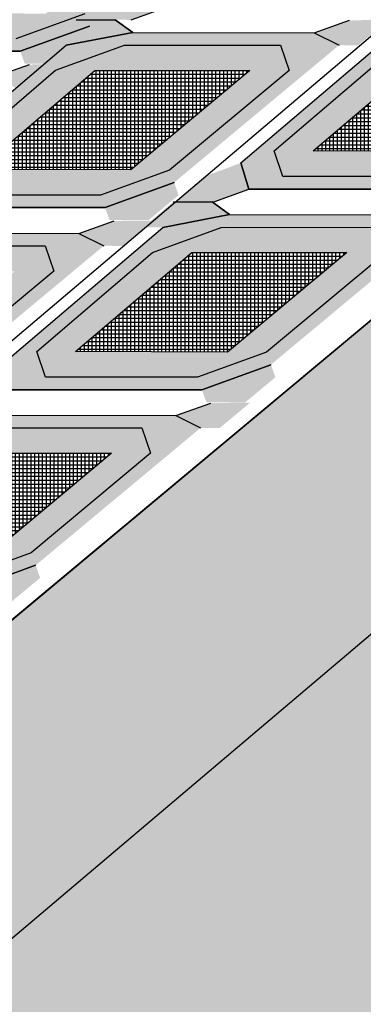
# Model space of a CAD drawing. Header units: centimetres. Extents: x -10 to 101, y -21 to 38.
# Tile 8 of 19: x 26.22 to 28.42, y 6.19 to 12.48. Entities that reach past the tile are written whole.
import ezdxf

# ---------------------------------------------------------------- set-up
doc = ezdxf.new("R2010")
doc.units = ezdxf.units.CM

msp = doc.modelspace()

# ---------------------------------------------------------------- hatches: boundary and pattern name
h = msp.add_hatch()
h.set_pattern_fill('HEX', color=256, scale=0.063)
h.paths.add_polyline_path([(20, 3.5), (22.5, 3.5), (42, 20), (44, 20), (44, 21), (41, 21)])
h = msp.add_hatch()
h.set_pattern_fill('AR-SAND', color=256, scale=0.0068)
h.paths.add_polyline_path([(22.5, 3.5), (42, 20), (48, 20), (62, 2.5), (61, 0), (42, 0), (41, 2.5), (37, 2.5), (35, 3.5)])
at = {"true_color": 0x636466}
h = msp.add_hatch(color=251, dxfattribs=at)
h.dxf.hatch_style = 1
h.paths.add_polyline_path([(25.2254, 12.3593), (25.1702, 12.5248), (25.91, 13.1576), (26.3509, 13.3178), (27.3492, 13.3188), (27.4048, 13.156), (26.6398, 12.5197), (26.1979, 12.3597)], flags=16)
h.paths.add_polyline_path([(25.0072, 12.2795), (24.9557, 12.4466), (25.9773, 13.3176), (26.404, 13.3998), (27.5661, 13.3978), (27.7251, 13.3188), (26.6688, 12.4398), (26.2268, 12.2797)])
h = msp.add_hatch(color=256)
h.dxf.hatch_style = 1
h.set_gradient(color1=(0, 0, 255), color2=(255, 255, 0), name='SPHERICAL')
h.paths.add_polyline_path([(25.4187, 12.5239), (26.1624, 13.1573), (27.154, 13.1562), (26.391, 12.5205)], flags=16)
h.paths.add_polyline_path([(27.4048, 13.156), (26.6398, 12.5197), (26.1979, 12.3597), (25.2254, 12.3593), (25.1702, 12.5248), (25.91, 13.1576), (26.3509, 13.3178), (27.3492, 13.3188)])
at = {"true_color": 0x000000}
h = msp.add_hatch(color=18, dxfattribs=at)
h.dxf.hatch_style = 1
h.paths.add_polyline_path([(27.1103, 12.7295), (26.8811, 12.6446), (26.6907, 12.4827), (26.9368, 12.4802), (27.1618, 12.5624)])
h = msp.add_hatch(color=18, dxfattribs=at)
h.dxf.hatch_style = 1
h.paths.add_polyline_path([(26.3948, 12.3176), (26.5845, 12.4802), (26.8345, 12.4802), (26.9465, 12.3998), (26.5198, 12.3176)])
edge = h.paths.add_edge_path()
edge.add_line((28.1085, 12.3978), (28.3336, 12.4776))
at = {"true_color": 0x636466}
h = msp.add_hatch(color=251, dxfattribs=at)
h.dxf.hatch_style = 1
h.paths.add_polyline_path([(27.9078, 11.4777), (27.8526, 11.6432), (28.5925, 12.276), (29.0333, 12.4362), (30.0316, 12.4372), (30.0872, 12.2744), (29.3223, 11.6381), (28.8804, 11.4782)], flags=16)
h.paths.add_polyline_path([(27.6896, 11.3979), (27.6381, 11.5651), (28.6597, 12.436), (29.0865, 12.5182), (30.2485, 12.5162), (30.4075, 12.4373), (29.3512, 11.5582), (28.9092, 11.3982)])
at = {"true_color": 0x000000}
h = msp.add_hatch(color=18, dxfattribs=at)
h.dxf.hatch_style = 1
h.paths.add_polyline_path([(28.1085, 12.3978), (28.3336, 12.4776), (28.5845, 12.4802), (28.3894, 12.3176), (28.2675, 12.3188)])
h = msp.add_hatch(color=18, dxfattribs=at)
h.dxf.hatch_style = 1
h.paths.add_polyline_path([(26.6688, 12.4398), (26.2268, 12.2797), (26.2557, 12.1998), (26.5057, 12.1998), (26.6977, 12.3598)])
h = msp.add_hatch(color=256)
h.dxf.hatch_style = 1
h.set_gradient(color1=(0, 0, 255), color2=(255, 255, 0), name='SPHERICAL')
h.paths.add_polyline_path([(28.1012, 11.6424), (28.8449, 12.2757), (29.8365, 12.2746), (29.0734, 11.639)], flags=16)
h.paths.add_polyline_path([(30.0872, 12.2744), (29.3223, 11.6381), (28.8804, 11.4782), (27.9078, 11.4777), (27.8526, 11.6432), (28.5925, 12.276), (29.0333, 12.4362), (30.0316, 12.4372)])
at = {"true_color": 0x636466}
h = msp.add_hatch(color=251, dxfattribs=at)
h.dxf.hatch_style = 1
h.paths.add_polyline_path([(25.7678, 11.3593), (25.7127, 11.5248), (26.4525, 12.1576), (26.8933, 12.3178), (27.8917, 12.3188), (27.9472, 12.156), (27.1823, 11.5197), (26.7404, 11.3597)], flags=16)
h.paths.add_polyline_path([(25.5496, 11.2795), (25.4981, 11.4466), (26.5198, 12.3176), (26.9465, 12.3998), (28.1085, 12.3978), (28.2675, 12.3188), (27.2112, 11.4398), (26.7693, 11.2797)])
h = msp.add_hatch(color=256)
h.dxf.hatch_style = 1
h.set_gradient(color1=(0, 0, 255), color2=(255, 255, 0), name='SPHERICAL')
h.paths.add_polyline_path([(25.9612, 11.5239), (26.7049, 12.1573), (27.6965, 12.1562), (26.9334, 11.5205)], flags=16)
h.paths.add_polyline_path([(27.9472, 12.156), (27.1823, 11.5197), (26.7404, 11.3597), (25.7678, 11.3593), (25.7127, 11.5248), (26.4525, 12.1576), (26.8933, 12.3178), (27.8917, 12.3188)])
h = msp.add_hatch()
h.set_pattern_fill('NET', color=256, scale=0.0078)
h.set_pattern_definition([(0, (9.1881, 7.818218), (0, 0.024765), []), (90, (9.1881, 7.818218), (-0.024765, 2e-18), [])])
h.paths.add_polyline_path([(28.1012, 11.6424), (28.8449, 12.2757), (29.8365, 12.2746), (29.0734, 11.639)])
at = {"true_color": 0x000000}
h = msp.add_hatch(color=18, dxfattribs=at)
h.dxf.hatch_style = 1
h.paths.add_polyline_path([(24.3463, 12.0347), (24.5361, 12.1973), (24.7861, 12.1973), (24.898, 12.1169), (24.4713, 12.0347)])
edge = h.paths.add_edge_path()
edge.add_line((26.0601, 12.1149), (26.2852, 12.1947))
h = msp.add_hatch()
h.set_pattern_fill('NET', color=256, scale=0.0078)
h.set_pattern_definition([(0, (7.048103, 7.699786), (0, 0.024765), []), (90, (7.048103, 7.699786), (-0.024765, 2e-18), [])])
h.paths.add_polyline_path([(25.9612, 11.5239), (26.7049, 12.1573), (27.6965, 12.1562), (26.9334, 11.5205)])
h = msp.add_hatch(color=18, dxfattribs=at)
h.dxf.hatch_style = 1
h.paths.add_polyline_path([(26.0601, 12.1149), (26.2852, 12.1947), (26.5361, 12.1973), (26.341, 12.0347), (26.219, 12.036)])
h = msp.add_hatch(color=18, dxfattribs=at)
h.dxf.hatch_style = 1
h.paths.add_polyline_path([(27.6381, 11.5651), (27.409, 11.4801), (27.2185, 11.3182), (27.4646, 11.3157), (27.6896, 11.3979)])
h = msp.add_hatch(color=18, dxfattribs=at)
h.dxf.hatch_style = 1
h.paths.add_polyline_path([(27.2112, 11.4398), (26.7693, 11.2797), (26.7981, 11.1998), (27.0481, 11.1998), (27.2402, 11.3598)])
h = msp.add_hatch(color=18, dxfattribs=at)
h.dxf.hatch_style = 1
h.paths.add_polyline_path([(27.0145, 11.1531), (27.2043, 11.3157), (27.4543, 11.3157), (27.5662, 11.2353), (27.1395, 11.1531)])
edge = h.paths.add_edge_path()
edge.add_line((28.7282, 11.2333), (28.9533, 11.3132))
at = {"true_color": 0x636466}
h = msp.add_hatch(color=251, dxfattribs=at)
h.dxf.hatch_style = 1
h.paths.add_polyline_path([(26.3876, 10.1948), (26.3324, 10.3604), (27.0722, 10.9931), (27.5131, 11.1534), (28.5114, 11.1543), (28.5669, 10.9916), (27.802, 10.3552), (27.3601, 10.1953)], flags=16)
h.paths.add_polyline_path([(26.1694, 10.1151), (26.1179, 10.2822), (27.1395, 11.1531), (27.5662, 11.2353), (28.7282, 11.2333), (28.8872, 11.1544), (27.831, 10.2753), (27.389, 10.1153)])
at = {"true_color": 0x000000}
h = msp.add_hatch(color=18, dxfattribs=at)
h.dxf.hatch_style = 1
h.paths.add_polyline_path([(24.8887, 11.0347), (25.0785, 11.1973), (25.3285, 11.1973), (25.4405, 11.1169), (25.0137, 11.0347)])
edge = h.paths.add_edge_path()
edge.add_line((26.6025, 11.1149), (26.8276, 11.1947))
h = msp.add_hatch(color=256)
h.dxf.hatch_style = 1
h.set_gradient(color1=(0, 0, 255), color2=(255, 255, 0), name='SPHERICAL')
h.paths.add_polyline_path([(26.5809, 10.3595), (27.3246, 10.9929), (28.3162, 10.9918), (27.5532, 10.3561)], flags=16)
h.paths.add_polyline_path([(28.5669, 10.9916), (27.802, 10.3552), (27.3601, 10.1953), (26.3876, 10.1948), (26.3324, 10.3604), (27.0722, 10.9931), (27.5131, 11.1534), (28.5114, 11.1543)])
h = msp.add_hatch(color=18, dxfattribs=at)
h.dxf.hatch_style = 1
h.paths.add_polyline_path([(26.6025, 11.1149), (26.8276, 11.1947), (27.0785, 11.1973), (26.8834, 11.0347), (26.7615, 11.036)])
at = {"true_color": 0x636466}
h = msp.add_hatch(color=251, dxfattribs=at)
h.dxf.hatch_style = 1
h.paths.add_polyline_path([(24.2618, 10.0764), (24.2066, 10.2419), (24.9465, 10.8747), (25.3873, 11.0349), (26.3856, 11.0359), (26.4412, 10.8731), (25.6763, 10.2368), (25.2344, 10.0768)], flags=16)
h.paths.add_polyline_path([(24.0436, 9.9966), (23.9921, 10.1638), (25.0137, 11.0347), (25.4405, 11.1169), (26.6025, 11.1149), (26.7615, 11.036), (25.7052, 10.1569), (25.2632, 9.9969)])
h = msp.add_hatch(color=256)
h.dxf.hatch_style = 1
h.set_gradient(color1=(0, 0, 255), color2=(255, 255, 0), name='SPHERICAL')
h.paths.add_polyline_path([(24.4552, 10.2411), (25.1989, 10.8744), (26.1905, 10.8733), (25.4274, 10.2376)], flags=16)
h.paths.add_polyline_path([(26.4412, 10.8731), (25.6763, 10.2368), (25.2344, 10.0768), (24.2618, 10.0764), (24.2066, 10.2419), (24.9465, 10.8747), (25.3873, 11.0349), (26.3856, 11.0359)])
h = msp.add_hatch()
h.set_pattern_fill('NET', color=256, scale=0.0078)
h.set_pattern_definition([(0, (7.667834, 6.53534), (0, 0.024765), []), (90, (7.667834, 6.53534), (-0.024765, 2e-18), [])])
h.paths.add_polyline_path([(26.5809, 10.3595), (27.3246, 10.9929), (28.3162, 10.9918), (27.5532, 10.3561)])
at = {"true_color": 0x000000}
h = msp.add_hatch(color=18, dxfattribs=at)
h.dxf.hatch_style = 1
h.paths.add_polyline_path([(27.831, 10.2753), (27.389, 10.1153), (27.4178, 10.0353), (27.6678, 10.0353), (27.8599, 10.1954)])
h = msp.add_hatch(color=18, dxfattribs=at)
h.dxf.hatch_style = 1
h.paths.add_polyline_path([(25.5085, 9.8702), (25.6983, 10.0328), (25.9483, 10.0328), (26.0602, 9.9525), (25.6335, 9.8702)])
edge = h.paths.add_edge_path()
edge.add_line((27.2222, 9.9505), (27.4473, 10.0303))
h = msp.add_hatch(color=18, dxfattribs=at)
h.dxf.hatch_style = 1
h.paths.add_polyline_path([(27.2222, 9.9505), (27.4473, 10.0303), (27.6983, 10.0328), (27.5031, 9.8702), (27.3812, 9.8715)])
at = {"true_color": 0x636466}
h = msp.add_hatch(color=251, dxfattribs=at)
h.dxf.hatch_style = 1
h.paths.add_polyline_path([(24.8816, 8.912), (24.8264, 9.0775), (25.5662, 9.7103), (26.0071, 9.8705), (27.0054, 9.8715), (27.0609, 9.7087), (26.296, 9.0723), (25.8541, 8.9124)], flags=16)
h.paths.add_polyline_path([(24.6633, 8.8322), (24.6118, 8.9993), (25.6335, 9.8702), (26.0602, 9.9525), (27.2222, 9.9505), (27.3812, 9.8715), (26.3249, 8.9924), (25.883, 8.8324)])
h = msp.add_hatch(color=256)
h.dxf.hatch_style = 1
h.set_gradient(color1=(0, 0, 255), color2=(255, 255, 0), name='SPHERICAL')
h.paths.add_polyline_path([(25.0749, 9.0766), (25.8186, 9.71), (26.8102, 9.7089), (26.0471, 9.0732)], flags=16)
h.paths.add_polyline_path([(27.0609, 9.7087), (26.296, 9.0723), (25.8541, 8.9124), (24.8816, 8.912), (24.8264, 9.0775), (25.5662, 9.7103), (26.0071, 9.8705), (27.0054, 9.8715)])
h = msp.add_hatch()
h.set_pattern_fill('NET', color=256, scale=0.0078)
h.set_pattern_definition([(0, (6.16182, 5.25246), (0, 0.024765), []), (90, (6.16182, 5.25246), (-0.024765, 2e-18), [])])
h.paths.add_polyline_path([(25.0749, 9.0766), (25.8186, 9.71), (26.8102, 9.7089), (26.0471, 9.0732)])
at = {"true_color": 0x000000}
h = msp.add_hatch(color=18, dxfattribs=at)
h.dxf.hatch_style = 1
h.paths.add_polyline_path([(26.3249, 8.9924), (25.883, 8.8324), (25.9118, 8.7525), (26.1618, 8.7525), (26.3539, 8.9125)])

# ---------------------------------------------------------------- linework, layer by layer
for p, q in [((18, 3.5), (41, 23)), ((20, 3.5), (41, 21)), ((41, 21), (20, 3.5)), ((22.5, 3.5), (42, 20)), ((22.5, 3.5), (42, 20)), ((22.5, 3.5), (42, 20)), ((26.9368, 12.4802), (27.1618, 12.5624)), ((26.6398, 12.5197), (26.1979, 12.3597)), ((26.6398, 12.5197), (26.1979, 12.3597)), ((26.5845, 12.4802), (26.8345, 12.4802)), ((26.5845, 12.4802), (26.8345, 12.4802)), ((26.5845, 12.4802), (26.8345, 12.4802)), ((26.8345, 12.4802), (26.9465, 12.3998)), ((26.9465, 12.3998), (26.8345, 12.4802)), ((28.1085, 12.3978), (28.3336, 12.4776)), ((28.1085, 12.3978), (28.3336, 12.4776)), ((26.2268, 12.2797), (26.6688, 12.4398)), ((26.2268, 12.2797), (26.6688, 12.4398)), ((26.6688, 12.4398), (26.2268, 12.2797)), ((26.6688, 12.4398), (26.2268, 12.2797)), ((27.6381, 11.5651), (28.6597, 12.436)), ((27.6381, 11.5651), (28.6597, 12.436)), ((26.9465, 12.3998), (26.5198, 12.3176)), ((26.5198, 12.3176), (26.9465, 12.3998)), ((26.9465, 12.3998), (28.1085, 12.3978)), ((26.9465, 12.3998), (28.1085, 12.3978)), ((28.1085, 12.3978), (28.2675, 12.3188)), ((28.1085, 12.3978), (28.2675, 12.3188)), ((25.0072, 12.2795), (26.2268, 12.2797)), ((26.2268, 12.2797), (25.0072, 12.2795)), ((25.1318, 12.2795), (26.2268, 12.2797)), ((25.4981, 11.4466), (26.5198, 12.3176)), ((25.4981, 11.4466), (26.5198, 12.3176)), ((26.1019, 12.2797), (26.2268, 12.2797)), ((26.4525, 12.1576), (26.8933, 12.3178)), ((26.4525, 12.1576), (26.8933, 12.3178)), ((26.8933, 12.3178), (27.8917, 12.3188)), ((26.8933, 12.3178), (27.8917, 12.3188)), ((27.8917, 12.3188), (27.9472, 12.1559)), ((27.8917, 12.3188), (27.9472, 12.156)), ((27.8526, 11.6432), (28.5925, 12.276)), ((27.8526, 11.6432), (28.5925, 12.276)), ((28.1012, 11.6424), (28.8449, 12.2757)), ((25.7127, 11.5248), (26.4525, 12.1576)), ((25.7127, 11.5248), (26.4525, 12.1576)), ((25.9612, 11.5239), (26.7049, 12.1573)), ((26.0601, 12.1149), (26.2852, 12.1947)), ((26.0601, 12.1149), (26.2852, 12.1947)), ((26.7049, 12.1573), (27.6957, 12.1556)), ((26.7049, 12.1573), (27.6965, 12.1562)), ((27.6965, 12.1562), (26.9334, 11.5205)), ((27.6957, 12.1556), (26.9334, 11.5205)), ((27.9472, 12.156), (27.1823, 11.5197)), ((27.9472, 12.1559), (27.1823, 11.5197)), ((27.9078, 11.4777), (27.8526, 11.6432)), ((27.9078, 11.4777), (27.8526, 11.6432)), ((29.0734, 11.639), (28.1012, 11.6424)), ((29.0734, 11.639), (28.1012, 11.6424)), ((26.9334, 11.5205), (25.9612, 11.5239)), ((26.9334, 11.5205), (25.9612, 11.5239)), ((27.6381, 11.5651), (27.6896, 11.3979)), ((27.6896, 11.3979), (27.6381, 11.5651)), ((27.6896, 11.3979), (27.6381, 11.5651)), ((27.1823, 11.5197), (26.7404, 11.3597)), ((27.1823, 11.5197), (26.7404, 11.3597)), ((27.1823, 11.5197), (27.1823, 11.5197)), ((28.8804, 11.4782), (27.9078, 11.4777)), ((28.8804, 11.4782), (27.9078, 11.4777)), ((26.7693, 11.2797), (27.2112, 11.4398)), ((26.7693, 11.2797), (27.2112, 11.4398)), ((27.2112, 11.4398), (26.7693, 11.2797)), ((27.2112, 11.4398), (26.7693, 11.2797)), ((27.4646, 11.3157), (27.6896, 11.3979)), ((27.4715, 11.3182), (27.6896, 11.3979)), ((27.6896, 11.3979), (28.9092, 11.3982)), ((28.9092, 11.3982), (27.6896, 11.3979)), ((27.6896, 11.3979), (28.7843, 11.3981)), ((27.8142, 11.398), (28.9092, 11.3982)), ((26.7404, 11.3597), (25.7678, 11.3593)), ((26.7404, 11.3597), (25.7678, 11.3593)), ((25.5496, 11.2795), (26.7693, 11.2797)), ((25.5496, 11.2795), (26.6444, 11.2797)), ((26.7693, 11.2797), (25.5496, 11.2795)), ((25.6742, 11.2795), (26.7693, 11.2797)), ((26.6444, 11.2797), (26.7693, 11.2797)), ((27.2043, 11.3157), (27.4543, 11.3157)), ((27.2043, 11.3157), (27.4543, 11.3157)), ((27.2043, 11.3157), (27.4543, 11.3157)), ((27.4543, 11.3157), (27.5662, 11.2353)), ((27.5662, 11.2353), (27.4543, 11.3157)), ((27.5662, 11.2353), (27.1395, 11.1531)), ((27.1395, 11.1531), (27.5662, 11.2353)), ((27.5662, 11.2353), (28.7282, 11.2333)), ((27.5662, 11.2353), (28.7282, 11.2333)), ((26.1179, 10.2822), (27.1395, 11.1531)), ((26.1179, 10.2822), (27.1395, 11.1531)), ((26.6025, 11.1149), (26.8276, 11.1947)), ((26.6025, 11.1149), (26.8276, 11.1947)), ((27.0722, 10.9931), (27.5131, 11.1534)), ((27.0722, 10.9931), (27.5131, 11.1533)), ((27.5131, 11.1533), (28.5114, 11.1543)), ((27.5131, 11.1534), (28.5114, 11.1543)), ((25.4405, 11.1169), (26.6025, 11.1149)), ((25.4405, 11.1169), (26.6025, 11.1149)), ((26.6025, 11.1149), (26.7615, 11.036)), ((26.6025, 11.1149), (26.7615, 11.036)), ((25.3873, 11.0349), (26.3856, 11.0359)), ((25.3873, 11.0349), (26.3856, 11.0359)), ((26.3856, 11.0359), (26.4412, 10.873)), ((26.3856, 11.0359), (26.4412, 10.8731)), ((26.3324, 10.3604), (27.0722, 10.9931)), ((26.3324, 10.3604), (27.0722, 10.9931)), ((26.5809, 10.3595), (27.3246, 10.9929)), ((27.3246, 10.9929), (28.3155, 10.9911)), ((27.3246, 10.9929), (28.3162, 10.9918)), ((28.3162, 10.9918), (27.5532, 10.3561)), ((28.3155, 10.9911), (27.5532, 10.3561)), ((28.5669, 10.9916), (27.802, 10.3552)), ((28.567, 10.9915), (27.802, 10.3552)), ((26.4412, 10.8731), (25.6763, 10.2368)), ((26.4412, 10.873), (25.6763, 10.2368)), ((26.3876, 10.1948), (26.3324, 10.3604)), ((26.3876, 10.1948), (26.3324, 10.3604)), ((27.5532, 10.3561), (26.5809, 10.3595)), ((27.5532, 10.3561), (26.5809, 10.3595)), ((27.802, 10.3552), (27.3601, 10.1953)), ((27.802, 10.3552), (27.3601, 10.1953)), ((27.802, 10.3552), (27.802, 10.3552)), ((27.389, 10.1153), (27.831, 10.2753)), ((27.389, 10.1153), (27.831, 10.2753)), ((27.831, 10.2753), (27.389, 10.1153)), ((27.831, 10.2753), (27.389, 10.1153)), ((27.3601, 10.1953), (26.3876, 10.1948)), ((27.3601, 10.1953), (26.3876, 10.1948)), ((26.1694, 10.1151), (27.389, 10.1153)), ((26.1694, 10.1151), (27.2641, 10.1153)), ((27.389, 10.1153), (26.1694, 10.1151)), ((26.2939, 10.1151), (27.389, 10.1153)), ((27.2641, 10.1153), (27.389, 10.1153)), ((27.2222, 9.9505), (27.4473, 10.0303)), ((27.2222, 9.9505), (27.4473, 10.0303)), ((26.0602, 9.9525), (27.2222, 9.9505)), ((26.0602, 9.9525), (27.2222, 9.9505)), ((27.2222, 9.9505), (27.3812, 9.8715)), ((27.2222, 9.9505), (27.3812, 9.8715)), ((26.007, 9.8705), (27.0054, 9.8715)), ((26.0071, 9.8705), (27.0054, 9.8715)), ((27.0054, 9.8715), (27.0609, 9.7086)), ((27.0054, 9.8715), (27.0609, 9.7087)), ((25.8186, 9.71), (26.8095, 9.7082)), ((25.8186, 9.71), (26.8102, 9.7089)), ((26.8102, 9.7089), (26.0471, 9.0732)), ((26.8095, 9.7082), (26.0471, 9.0732)), ((27.0609, 9.7087), (26.296, 9.0723)), ((27.0609, 9.7086), (26.296, 9.0723)), ((26.296, 9.0723), (25.8541, 8.9124)), ((26.296, 9.0723), (25.8541, 8.9124)), ((26.296, 9.0723), (26.296, 9.0723)), ((25.883, 8.8324), (26.3249, 8.9924)), ((25.883, 8.8324), (26.3249, 8.9924)), ((26.3249, 8.9924), (25.883, 8.8324)), ((26.3249, 8.9924), (25.883, 8.8324))]:
    msp.add_line(p, q)

doc.saveas('drawing.dxf')
